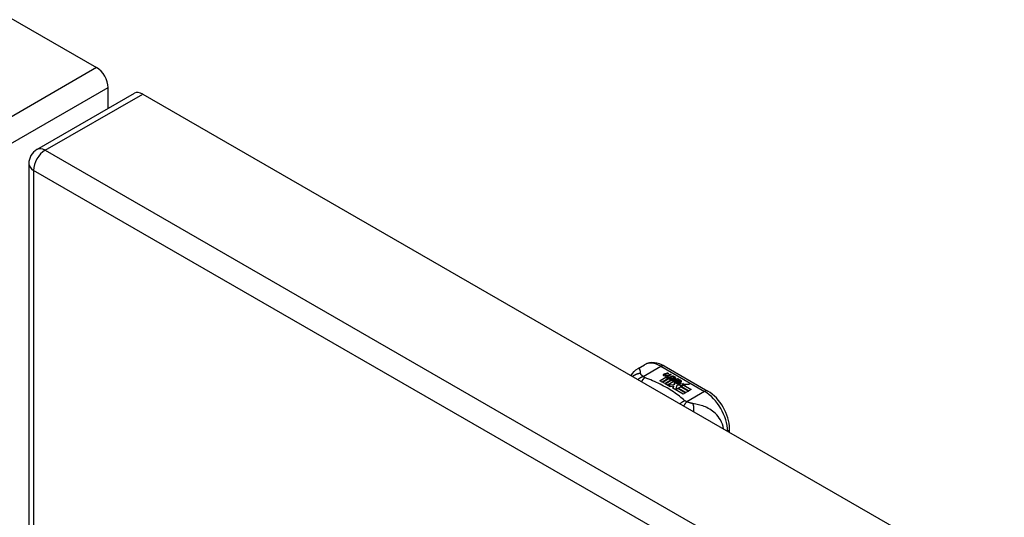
# Model space of a CAD drawing. Header units: inches. Extents: x 532.5 to 626.4, y 208.3 to 286.7.
# Tile 105 of 106: x 579.1 to 585, y 257.2 to 260.2. Entities that reach past the tile are written whole.
import ezdxf

# ---------------------------------------------------------------- set-up
doc = ezdxf.new("R2010")
doc.units = ezdxf.units.IN
doc.header["$MEASUREMENT"] = 0
doc.layers.add('Visible Edges(ANSI)', color=7, linetype='Continuous', lineweight=25)
doc.layers.add('Visible Tangent Edges(ANSI)', color=7, linetype='Continuous', lineweight=25)

msp = doc.modelspace()

# ---------------------------------------------------------------- linework, layer by layer
at = {"layer": 'Visible Edges(ANSI)'}
for p, q in [((533.1409, 286.6697), (579.5306, 259.9556)), ((579.1701, 259.4597), (579.7605, 259.7997)), ((579.6006, 259.7076), (579.6006, 259.8344)), ((579.8099, 259.7948), (626.1997, 233.0807)), ((579.1205, 259.3739), (579.1205, 235.0764)), ((582.808, 258.1349), (582.8481, 258.158)), ((582.966, 258.1503), (583.2304, 257.998)), ((582.9396, 258.0612), (582.9771, 258.0828)), ((582.9536, 258.0531), (582.9396, 258.0612)), ((582.9771, 258.0812), (582.9411, 258.0604)), ((582.9917, 258.0751), (582.9536, 258.0531)), ((582.9556, 258.052), (582.9937, 258.074)), ((582.9937, 258.0723), (582.957, 258.0512)), ((582.9673, 258.1018), (582.9866, 258.1093)), ((582.9866, 258.1076), (582.9673, 258.1001)), ((583.0126, 258.0687), (582.9696, 258.0439)), ((582.9705, 258.095), (582.9705, 258.0933)), ((582.9716, 258.0428), (583.018, 258.0695)), ((583.0161, 258.0668), (582.973, 258.042)), ((582.9928, 258.1057), (582.9737, 258.098)), ((582.9771, 258.0828), (582.9771, 258.0812)), ((582.9791, 258.0922), (582.9791, 258.0906)), ((582.9791, 258.0906), (582.9791, 258.089)), ((582.9891, 258.08), (582.9859, 258.0784)), ((582.9859, 258.0784), (582.9917, 258.0751)), ((582.9859, 258.0784), (582.9859, 258.0768)), ((582.9903, 258.0743), (582.9859, 258.0768)), ((582.9863, 258.0859), (582.9863, 258.0842)), ((583.0238, 258.0566), (582.9863, 258.035)), ((582.9866, 258.1093), (582.9928, 258.1057)), ((582.9866, 258.1093), (582.9866, 258.1076)), ((582.9911, 258.105), (582.9866, 258.1076)), ((582.989, 258.0782), (582.9939, 258.0806)), ((582.9943, 258.0751), (582.989, 258.0782)), ((583.0086, 258.0965), (582.9895, 258.0888)), ((582.9899, 258.0951), (583.0024, 258.1001)), ((583.0024, 258.0985), (582.9899, 258.0935)), ((582.9899, 258.0951), (582.9899, 258.0935)), ((582.9939, 258.079), (582.9905, 258.0773)), ((582.9939, 258.0806), (582.9925, 258.0814)), ((582.9937, 258.074), (583.0042, 258.0679)), ((582.9937, 258.074), (582.9937, 258.0723)), ((583.0042, 258.0663), (582.9937, 258.0723)), ((582.9939, 258.0806), (582.9939, 258.079)), ((583.0246, 258.0873), (582.9943, 258.0751)), ((582.997, 258.0736), (583.021, 258.0742)), ((583.0048, 258.0691), (582.997, 258.0736)), ((583.021, 258.0726), (582.9998, 258.072)), ((583.0024, 258.1001), (583.0086, 258.0965)), ((583.0024, 258.1001), (583.0024, 258.0985)), ((583.007, 258.0959), (583.0024, 258.0985)), ((583.0042, 258.0679), (583.0126, 258.0687)), ((583.0042, 258.0679), (583.0042, 258.0663)), ((583.0092, 258.0668), (583.0042, 258.0663)), ((583.0197, 258.0705), (583.0048, 258.0691)), ((583.0059, 258.0859), (583.0184, 258.0909)), ((583.0184, 258.0893), (583.0059, 258.0843)), ((583.018, 258.0695), (583.0132, 258.0627)), ((583.0132, 258.0627), (583.0238, 258.0566)), ((583.0132, 258.0627), (583.0132, 258.0611)), ((583.0224, 258.0558), (583.0132, 258.0611)), ((583.0157, 258.0628), (583.0207, 258.0699)), ((583.0234, 258.0584), (583.0157, 258.0628)), ((583.0207, 258.0683), (583.0165, 258.0624)), ((583.0184, 258.0909), (583.0246, 258.0873)), ((583.0184, 258.0909), (583.0184, 258.0893)), ((583.023, 258.0867), (583.0184, 258.0893)), ((583.0207, 258.0699), (583.0197, 258.0705)), ((583.0207, 258.0699), (583.0207, 258.0683)), ((583.021, 258.0742), (583.0279, 258.0855)), ((583.0279, 258.0838), (583.021, 258.0726)), ((583.021, 258.0742), (583.021, 258.0726)), ((583.0294, 258.0694), (583.0234, 258.0584)), ((583.0279, 258.0855), (583.0355, 258.0811)), ((583.0279, 258.0855), (583.0279, 258.0838)), ((583.0346, 258.0799), (583.0279, 258.0838)), ((583.0542, 258.0703), (583.0294, 258.0694)), ((583.0355, 258.0811), (583.0299, 258.0737)), ((583.0299, 258.0737), (583.031, 258.0731)), ((583.0299, 258.0737), (583.0299, 258.0721)), ((583.031, 258.0715), (583.0299, 258.0721)), ((583.031, 258.0731), (583.0465, 258.0747)), ((583.0465, 258.0731), (583.031, 258.0715)), ((583.031, 258.0731), (583.031, 258.0715)), ((583.0389, 258.0552), (583.0389, 258.0536)), ((583.0424, 258.0642), (583.0424, 258.0626)), ((583.0424, 258.0642), (583.0597, 258.0543)), ((583.0597, 258.0526), (583.0424, 258.0626)), ((583.0547, 258.0522), (583.0434, 258.0588)), ((583.0465, 258.0747), (583.0542, 258.0703)), ((583.0465, 258.0747), (583.0465, 258.0731)), ((583.0515, 258.0702), (583.0465, 258.0731)), ((583.0512, 258.0657), (583.0555, 258.0681)), ((583.0555, 258.0665), (583.0531, 258.0652)), ((583.0555, 258.0681), (583.0555, 258.0665)), ((583.0597, 258.0543), (583.0597, 258.0526)), ((583.063, 258.0575), (583.063, 258.0559)), ((582.9696, 258.0439), (582.9556, 258.052)), ((583.0031, 258.0246), (582.9716, 258.0428)), ((582.9863, 258.035), (583.0267, 258.0384)), ((582.9863, 258.035), (582.9863, 258.0343)), ((583.0267, 258.0367), (582.9878, 258.0335)), ((583.022, 258.028), (583.0031, 258.0246)), ((583.018, 258.0161), (583.022, 258.028)), ((583.0811, 257.9798), (583.018, 258.0161)), ((583.022, 258.0263), (583.0184, 258.0158)), ((583.022, 258.028), (583.022, 258.0263)), ((583.0267, 258.0384), (583.031, 258.0521)), ((583.031, 258.0504), (583.0267, 258.0367)), ((583.0267, 258.0384), (583.0267, 258.0367)), ((583.031, 258.0521), (583.031, 258.0504)), ((583.0427, 258.0313), (583.0348, 258.0067)), ((583.0348, 258.0067), (583.0497, 258.0153)), ((583.0348, 258.0067), (583.0348, 258.0064)), ((583.0497, 258.0136), (583.0359, 258.0057)), ((583.0652, 258.0336), (583.0427, 258.0313)), ((583.0489, 258.0461), (583.0468, 258.0411)), ((583.0468, 258.0411), (583.0823, 258.0446)), ((583.0799, 258.0427), (583.0468, 258.0395)), ((583.0468, 258.0411), (583.0468, 258.0395)), ((583.0497, 258.0153), (583.0962, 257.9885)), ((583.0497, 258.0153), (583.0497, 258.0136)), ((583.0948, 257.9877), (583.0497, 258.0136)), ((583.0516, 258.0164), (583.0668, 258.0251)), ((583.0982, 257.9896), (583.0516, 258.0164)), ((583.0668, 258.0235), (583.0531, 258.0156)), ((583.0547, 258.0522), (583.0547, 258.0506)), ((583.0825, 258.0342), (583.0614, 258.0303)), ((583.0614, 258.0303), (583.0652, 258.0336)), ((583.0652, 258.032), (583.0638, 258.0308)), ((583.0652, 258.0336), (583.0652, 258.032)), ((583.0668, 258.0251), (583.1133, 257.9983)), ((583.0668, 258.0251), (583.0668, 258.0235)), ((583.1119, 257.9975), (583.0668, 258.0235)), ((583.0689, 258.0263), (583.0825, 258.0342)), ((583.1154, 257.9996), (583.0689, 258.0263)), ((583.0825, 258.0325), (583.0703, 258.0255)), ((583.0823, 258.0446), (583.0766, 258.0402)), ((583.0766, 258.0402), (583.119, 258.0408)), ((583.0766, 258.0402), (583.0766, 258.0385)), ((583.1092, 258.039), (583.0766, 258.0385)), ((583.0825, 258.0342), (583.0825, 258.0325)), ((583.119, 258.0408), (583.0848, 258.0346)), ((583.0848, 258.0346), (583.1306, 258.0083)), ((583.0848, 258.0346), (583.0848, 258.033)), ((583.1291, 258.0075), (583.0848, 258.033)), ((583.1133, 257.9983), (583.0982, 257.9896)), ((583.1306, 258.0083), (583.1154, 257.9996)), ((583.0962, 257.9885), (583.0811, 257.9798)), ((583.3615, 257.7496), (583.3615, 257.771))]:
    msp.add_line(p, q, dxfattribs=at)
at = {"layer": 'Visible Edges(ANSI)', "flags": 128}
for points in [[(582.7665, 258.0922), (582.7744, 258.1048), (582.7841, 258.1163), (582.7954, 258.1264), (582.808, 258.1349)], [(582.966, 258.1503), (582.9519, 258.1576), (582.9375, 258.1634), (582.9227, 258.1676), (582.9076, 258.1701), (582.8924, 258.1705), (582.8771, 258.1688), (582.8622, 258.1646), (582.8481, 258.158)], [(583.3615, 257.771), (583.3608, 257.7871), (583.3589, 257.8034), (583.3557, 257.8199), (583.3514, 257.8364), (583.346, 257.8528), (583.3395, 257.869), (583.332, 257.8849), (583.3236, 257.9005), (583.3143, 257.9156), (583.3043, 257.93), (583.2935, 257.9437), (583.282, 257.9566), (583.2699, 257.9686), (583.2572, 257.9795), (583.2441, 257.9894), (583.2304, 257.998)]]:
    msp.add_lwpolyline(points, dxfattribs=at)
at = {"layer": 'Visible Edges(ANSI)'}
msp.add_arc((579.2195, 259.3739), 0.099, 119.93599, 180, dxfattribs=at)
for centre, major_axis, ratio, start_param, end_param in [((579.5306, 259.8747), (-0.0494, 0.0858), 0.578093, 3.928925, 5.499721), ((579.8099, 259.7139), (-0.0494, 0.0858), 0.578093, 5.499721, 6.283185), ((582.9671, 258.0957), (-0.007, 0), 0.575862, 5.820233, 7.062977), ((582.9671, 258.0941), (-0.007, 0), 0.575862, 5.820233, 6.078955), ((582.978, 258.0926), (0.0192, 0), 0.575862, 2.164208, 2.67864), ((582.978, 258.091), (-0.0192, 0), 0.575862, 5.305801, 5.820233), ((582.9738, 258.0995), (-0.0164, 0), 0.575862, 0.779792, 1.90155), ((582.9745, 258.095), (-0.004, 0), 0.575862, 5.90879, 7.175095), ((582.9745, 258.0933), (-0.004, 0), 0.575862, 0, 0.89191), ((582.9784, 258.0941), (-0.0082, 0), 0.575862, 5.323118, 5.90879), ((582.9772, 258.0969), (0.0084, 0), 0.575862, 4.033503, 4.932446), ((582.9772, 258.0953), (-0.0084, 0), 0.575862, 0.89191, 1.767313), ((582.9825, 258.0867), (-0.00676, 0), 0.575862, 5.794367, 7.059467), ((582.9825, 258.085), (-0.00676, 0), 0.575862, 5.794367, 6.071487), ((582.9935, 258.0833), (0.0192, 0), 0.575862, 2.419321, 2.652775), ((582.9935, 258.0817), (-0.0192, 0), 0.575862, 5.560914, 5.794367), ((582.9887, 258.0892), (0.016, 0), 0.575862, 3.905964, 4.740051), ((582.9887, 258.0875), (-0.016, 0), 0.575862, 0.764371, 1.402544), ((582.9891, 258.0904), (-0.016, 0), 0.575862, 0.776281, 1.787416), ((582.9718, 258.1096), (0.031, 0), 0.575862, 4.949028, 5.337665), ((582.9718, 258.1079), (-0.031, 0), 0.575862, 1.80809, 2.196072), ((582.9903, 258.0859), (-0.004, 0), 0.575862, 5.908937, 7.173827), ((582.9903, 258.0842), (-0.004, 0), 0.575862, 0, 0.890642), ((582.9942, 258.085), (-0.0082, 0), 0.575862, 5.323254, 5.908937), ((582.9931, 258.0878), (0.0084, 0), 0.575862, 4.032234, 4.932287), ((582.9931, 258.0862), (-0.0084, 0), 0.575862, 0.890642, 1.484281), ((582.9931, 258.0862), (-0.0084, 0), 0.575862, 1.514337, 1.790695), ((582.9881, 258.1005), (0.031, 0), 0.575862, 4.932287, 5.323254), ((582.9881, 258.0989), (-0.031, 0), 0.575862, 1.790695, 2.181662), ((583.0411, 258.0559), (-0.0101, 0), 0.575862, 5.913952, 6.982716), ((583.0411, 258.0543), (-0.0101, 0), 0.575862, 5.913952, 6.142632), ((583.0492, 258.0541), (-0.0188, 0), 0.575862, 5.081623, 5.913952), ((583.0492, 258.0525), (-0.0188, 0), 0.575862, 5.081623, 5.913952), ((583.0452, 258.0552), (-0.00637, 0), 0.575862, 4.999578, 6.390788), ((583.0462, 258.0553), (-0.0073, 0), 0.575862, 0.107602, 1.123637), ((583.0434, 258.0548), (0.0205, 0), 0.575862, 0.343453, 1.17916), ((583.0367, 258.0475), (0.0405, 0), 0.575862, 0.638101, 1.087938), ((583.0367, 258.0458), (-0.0405, 0), 0.575862, 3.779694, 4.229531), ((583.0566, 258.0575), (0.0064, 0), 0.575862, 5.210263, 6.626638), ((583.0566, 258.0559), (0.0064, 0), 0.575862, 5.210263, 6.283185), ((583.0586, 258.0569), (0.0132, 0), 0.575862, 5.437829, 6.921287), ((583.0586, 258.0552), (0.0132, 0), 0.575862, 0.108138, 0.638101), ((583.0496, 258.0588), (0.022, 0), 0.575862, 3.701478, 4.680599), ((583.0496, 258.0572), (-0.022, 0), 0.575862, 0.559885, 1.507168), ((583.0496, 258.0588), (-0.0199, 0), 0.575862, 0.617996, 1.556283), ((583.0452, 258.0536), (-0.00637, 0), 0.575862, 0, 0.107602), ((583.0462, 258.0537), (-0.0073, 0), 0.575862, 0.107602, 1.123637), ((583.0479, 258.0573), (0.0112, 0), 0.575862, 4.26523, 5.375571), ((583.0479, 258.0557), (0.0112, 0), 0.575862, 4.26523, 5.375571), ((583.0497, 258.0626), (-0.0265, 0), 0.575862, 1.556283, 2.296236)]:
    msp.add_ellipse(centre, major_axis=major_axis, ratio=ratio, start_param=start_param, end_param=end_param, dxfattribs=at)
at = {"layer": 'Visible Tangent Edges(ANSI)'}
for p, q in [((579.5306, 259.9556), (578.9402, 259.6156)), ((579.0102, 259.4944), (579.6006, 259.8344)), ((579.2195, 259.4548), (579.8099, 259.7948)), ((579.2195, 259.4548), (625.6092, 232.7407)), ((625.5392, 232.6195), (579.1495, 259.3335)), ((579.1495, 259.3335), (579.1495, 235.036)), ((582.8388, 258.0864), (582.9463, 258.1484)), ((582.9463, 258.1484), (583.2108, 257.9961)), ((582.9608, 258.0975), (582.9608, 258.0959)), ((582.9673, 258.1018), (582.9673, 258.1001)), ((582.972, 258.0932), (582.972, 258.0915)), ((582.9765, 258.0885), (582.9765, 258.0869)), ((582.9878, 258.0841), (582.9878, 258.0824)), ((582.9949, 258.0831), (582.9949, 258.0815)), ((583.0059, 258.0859), (583.0059, 258.0843)), ((583.0317, 258.058), (583.0317, 258.0564)), ((583.0389, 258.0549), (583.0389, 258.0532)), ((583.0692, 258.0614), (583.0692, 258.0597)), ((583.043, 258.0515), (583.043, 258.0499)), ((583.2108, 257.9961), (583.1032, 257.9341))]:
    msp.add_line(p, q, dxfattribs=at)
at = {"layer": 'Visible Tangent Edges(ANSI)', "flags": 128}
for points in [[(582.8239, 258.1048), (582.8236, 258.1072), (582.8233, 258.1096), (582.823, 258.1119), (582.8227, 258.1141), (582.8223, 258.1162), (582.822, 258.1183), (582.8216, 258.1202), (582.8213, 258.1221), (582.8208, 258.1239), (582.8204, 258.1256), (582.8199, 258.1272), (582.8193, 258.1287), (582.8187, 258.1301), (582.8181, 258.1314), (582.8174, 258.1325), (582.8166, 258.1335), (582.8158, 258.1344), (582.8149, 258.1351), (582.8139, 258.1356), (582.8129, 258.1359), (582.8118, 258.136), (582.8106, 258.1359), (582.8093, 258.1356), (582.808, 258.1349)], [(582.8239, 258.1048), (582.8218, 258.1047), (582.8197, 258.1046), (582.8176, 258.1044), (582.8155, 258.1042), (582.8134, 258.1039), (582.8113, 258.1036), (582.8091, 258.1032), (582.807, 258.1027), (582.8049, 258.1022), (582.8028, 258.1016), (582.8007, 258.1009), (582.7986, 258.1002), (582.7966, 258.0994), (582.7945, 258.0986), (582.7925, 258.0977), (582.7905, 258.0967), (582.7885, 258.0957), (582.7866, 258.0946), (582.7847, 258.0935), (582.7828, 258.0923), (582.781, 258.091), (582.7792, 258.0897), (582.7775, 258.0883), (582.7758, 258.0869)], [(582.8388, 258.0864), (582.8375, 258.086), (582.8362, 258.0855), (582.835, 258.085), (582.8337, 258.0845), (582.8324, 258.084), (582.8311, 258.0834), (582.8298, 258.0828), (582.8285, 258.0822), (582.8272, 258.0815), (582.8259, 258.0808), (582.8246, 258.0801), (582.8233, 258.0794), (582.822, 258.0786), (582.8207, 258.0778), (582.8194, 258.077), (582.8181, 258.0762), (582.8168, 258.0753), (582.8155, 258.0744), (582.8142, 258.0735), (582.8129, 258.0725), (582.8117, 258.0715), (582.8104, 258.0705), (582.8091, 258.0695), (582.8079, 258.0684)], [(582.8388, 258.0864), (582.8376, 258.0873), (582.8365, 258.0882), (582.8355, 258.0891), (582.8344, 258.09), (582.8334, 258.0909), (582.8325, 258.0918), (582.8316, 258.0926), (582.8307, 258.0935), (582.8299, 258.0944), (582.8291, 258.0952), (582.8284, 258.096), (582.8277, 258.0969), (582.8271, 258.0976), (582.8266, 258.0983), (582.8262, 258.099), (582.8257, 258.0997), (582.8254, 258.1003), (582.825, 258.101), (582.8248, 258.1016), (582.8245, 258.1023), (582.8243, 258.1029), (582.8241, 258.1035), (582.824, 258.1041), (582.8239, 258.1048)], [(582.8491, 258.0799), (582.8483, 258.0792), (582.8475, 258.0785), (582.8467, 258.0778), (582.8459, 258.077), (582.845, 258.0762), (582.8442, 258.0754), (582.8433, 258.0746), (582.8425, 258.0737), (582.8416, 258.0728), (582.8408, 258.0719), (582.84, 258.0709), (582.8391, 258.0699), (582.8383, 258.0689), (582.8374, 258.0679), (582.8366, 258.0668), (582.8357, 258.0658), (582.8349, 258.0646), (582.834, 258.0635), (582.8332, 258.0624), (582.8324, 258.0612), (582.8315, 258.06), (582.8307, 258.0587), (582.8299, 258.0575), (582.8291, 258.0562)], [(582.8491, 258.0799), (582.8486, 258.0801), (582.8481, 258.0803), (582.8477, 258.0806), (582.8472, 258.0808), (582.8467, 258.081), (582.8462, 258.0812), (582.8457, 258.0815), (582.8453, 258.0817), (582.8448, 258.082), (582.8444, 258.0822), (582.844, 258.0825), (582.8435, 258.0827), (582.8431, 258.083), (582.8427, 258.0833), (582.8423, 258.0836), (582.8419, 258.0839), (582.8414, 258.0842), (582.841, 258.0845), (582.8406, 258.0848), (582.8402, 258.0851), (582.8399, 258.0854), (582.8395, 258.0857), (582.8391, 258.0861), (582.8388, 258.0864)], [(583.0919, 257.9401), (583.0839, 257.947), (583.0758, 257.9538), (583.0675, 257.9606), (583.0589, 257.9673), (583.0502, 257.9739), (583.0412, 257.9804), (583.0321, 257.9868), (583.0227, 257.9931), (583.0132, 257.9994), (583.0034, 258.0055), (582.9935, 258.0115), (582.9834, 258.0174), (582.9731, 258.0232), (582.9627, 258.0289), (582.952, 258.0346), (582.9412, 258.04), (582.9303, 258.0454), (582.9191, 258.0507), (582.9078, 258.0559), (582.8964, 258.0609), (582.8848, 258.0658), (582.873, 258.0706), (582.8611, 258.0753), (582.8491, 258.0799)], [(583.0919, 257.9401), (583.0908, 257.9396), (583.0896, 257.9391), (583.0884, 257.9386), (583.0872, 257.938), (583.086, 257.9374), (583.0848, 257.9368), (583.0836, 257.9362), (583.0824, 257.9356), (583.0811, 257.9349), (583.0799, 257.9342), (583.0787, 257.9334), (583.0775, 257.9327), (583.0762, 257.9319), (583.075, 257.9311), (583.0737, 257.9303), (583.0725, 257.9294), (583.0713, 257.9285), (583.07, 257.9276), (583.0688, 257.9267), (583.0676, 257.9257), (583.0663, 257.9247), (583.0651, 257.9237), (583.0639, 257.9227), (583.0627, 257.9217)], [(583.1032, 257.9341), (583.1027, 257.9343), (583.1021, 257.9345), (583.1015, 257.9348), (583.1009, 257.935), (583.1004, 257.9352), (583.0998, 257.9354), (583.0993, 257.9357), (583.0988, 257.9359), (583.0983, 257.9361), (583.0978, 257.9364), (583.0973, 257.9366), (583.0968, 257.9369), (583.0964, 257.9371), (583.0959, 257.9374), (583.0955, 257.9376), (583.0951, 257.9379), (583.0947, 257.9381), (583.0942, 257.9384), (583.0938, 257.9387), (583.0934, 257.939), (583.093, 257.9392), (583.0927, 257.9395), (583.0923, 257.9398), (583.0919, 257.9401)], [(583.1032, 257.9341), (583.1025, 257.9334), (583.1018, 257.9326), (583.101, 257.9318), (583.1002, 257.931), (583.0995, 257.9302), (583.0987, 257.9293), (583.0979, 257.9284), (583.0971, 257.9275), (583.0964, 257.9265), (583.0956, 257.9256), (583.0948, 257.9246), (583.094, 257.9235), (583.0932, 257.9225), (583.0924, 257.9214), (583.0916, 257.9203), (583.0907, 257.9192), (583.0899, 257.918), (583.0891, 257.9168), (583.0883, 257.9156), (583.0875, 257.9144), (583.0867, 257.9131), (583.0859, 257.9119), (583.0851, 257.9106), (583.0843, 257.9092)], [(583.1399, 257.9228), (583.1386, 257.923), (583.1373, 257.9232), (583.1359, 257.9235), (583.1345, 257.9237), (583.1332, 257.924), (583.1318, 257.9244), (583.1304, 257.9247), (583.129, 257.9251), (583.1276, 257.9254), (583.1262, 257.9258), (583.1247, 257.9263), (583.1231, 257.9268), (583.1214, 257.9273), (583.1197, 257.9279), (583.118, 257.9284), (583.1164, 257.929), (583.1147, 257.9296), (583.113, 257.9302), (583.1114, 257.9309), (583.1097, 257.9315), (583.1081, 257.9322), (583.1064, 257.9328), (583.1048, 257.9335), (583.1032, 257.9341)], [(583.3256, 257.7703), (583.3226, 257.7845), (583.3184, 257.7982), (583.313, 257.8113), (583.3067, 257.8235), (583.2997, 257.8348), (583.2922, 257.8451), (583.2842, 257.8545), (583.276, 257.8629), (583.2677, 257.8706), (583.2592, 257.8774), (583.2506, 257.8835), (583.2421, 257.889), (583.2335, 257.894), (583.2249, 257.8983), (583.2163, 257.9023), (583.2078, 257.9057), (583.1993, 257.9089), (583.1908, 257.9116), (583.1823, 257.9141), (583.1739, 257.9162), (583.1655, 257.9182), (583.157, 257.9199), (583.1484, 257.9214), (583.1399, 257.9228)], [(583.1399, 257.9228), (583.1403, 257.9213), (583.1407, 257.9197), (583.1411, 257.9181), (583.1415, 257.9165), (583.1418, 257.9148), (583.1422, 257.913), (583.1425, 257.9112), (583.1428, 257.9093), (583.1431, 257.9074), (583.1433, 257.9055), (583.1436, 257.9035), (583.1438, 257.9015), (583.144, 257.8994), (583.1442, 257.8973), (583.1443, 257.8951), (583.1444, 257.8929), (583.1445, 257.8907), (583.1446, 257.8885), (583.1447, 257.8862), (583.1447, 257.8839), (583.1447, 257.8816), (583.1447, 257.8792), (583.1447, 257.8769), (583.1446, 257.8745)]]:
    msp.add_lwpolyline(points, dxfattribs=at)
at = {"layer": 'Visible Tangent Edges(ANSI)'}
for centre, major_axis, ratio, start_param, end_param in [((579.2195, 259.3739), (-0.0494, -0.0858), 0.578093, 3.925057, 5.495853), ((579.2195, 259.3739), (-0.0494, 0.0858), 0.578093, 5.499721, 6.283185), ((579.2195, 259.3739), (-0.099, 0), 0.575862, 0, 0.785398), ((582.9463, 257.9874), (-0.0982, 0.1706), 0.578093, 5.499721, 6.283185), ((582.9463, 258.1162), (0.0196, 0.0341), 0.578093, 0, 0.783464), ((583.2108, 257.9639), (0.0196, 0.0341), 0.578093, 0, 0.783464), ((583.2108, 257.8351), (0.0982, -0.1706), 0.578093, 0.795218, 2.358128), ((583.3221, 257.771), (0.0394, 0), 0.575862, 5.537379, 6.283185)]:
    msp.add_ellipse(centre, major_axis=major_axis, ratio=ratio, start_param=start_param, end_param=end_param, dxfattribs=at)

doc.saveas('drawing.dxf')
